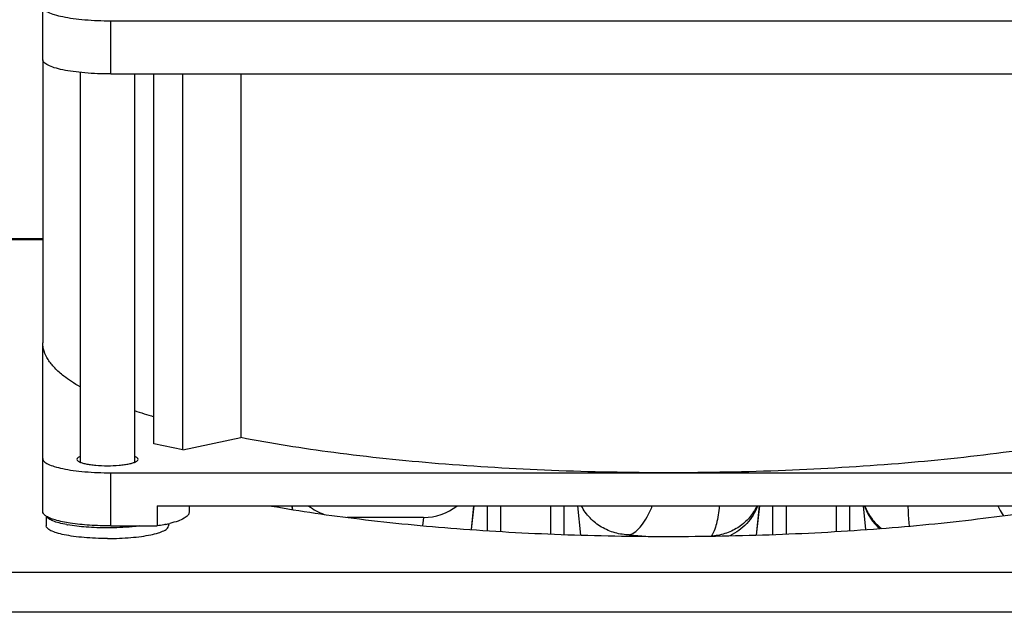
# Model space of a CAD drawing. Extents: x -1747 to 1181, y 8 to 1619.
# Tile 27 of 72: x -946 to -874, y 961 to 1004. Entities that reach past the tile are written whole.
import ezdxf

# ---------------------------------------------------------------- set-up
doc = ezdxf.new("R2010")
doc.units = 0
doc.header["$LTSCALE"] = 65.395
doc.layers.get('0').update_dxf_attribs({"linetype": 'CONTINUOUS'})
doc.layers.add('3_ALL_AXES', color=7, linetype='CONTINUOUS')

msp = doc.modelspace()

# ---------------------------------------------------------------- linework, layer by layer
at = {"color": 7, "linetype": 'CONTINUOUS'}
for p, q in [((-944.631, 1001.33), (-944.631, 1005.976)), ((-939.631, 1004.203), (-857.631, 1004.203)), ((-939.631, 1000.291), (-857.631, 1000.291)), ((-936.461, 973.086), (-936.461, 1000.291)), ((-934.34, 972.645), (-934.34, 1000.291)), ((-930.08, 1000.291), (-930.08, 973.53)), ((-944.631, 968.073), (-944.631, 980.51)), ((-934.34, 972.645), (-936.461, 973.086)), ((-934.34, 972.645), (-930.08, 973.53)), ((-939.631, 970.946), (-857.631, 970.946)), ((-936.216, 968.501), (-936.216, 967.034)), ((-936.216, 968.501), (-861.047, 968.501)), ((-933.881, 968.501), (-933.881, 968.021)), ((-939.631, 967.034), (-936.216, 967.034))]:
    msp.add_line(p, q, dxfattribs=at)
at = {"color": 9, "linetype": 'CONTINUOUS'}
for p, q in [((-939.631, 1000.291), (-939.631, 1004.203)), ((-944.631, 988.094), (-967.082, 988.094)), ((-939.631, 967.034), (-939.631, 970.946)), ((-927.291, 968.409), (-927.291, 968.501)), ((-926.325, 968.501), (-926.298, 968.243)), ((-913.12, 966.764), (-912.938, 968.501)), ((-911.971, 968.501), (-911.971, 966.686)), ((-910.976, 968.501), (-910.976, 966.624)), ((-907.287, 966.44), (-907.287, 968.501)), ((-906.291, 966.401), (-906.291, 968.501)), ((-905.325, 968.501), (-905.1, 966.362)), ((-892.162, 966.362), (-891.938, 968.501)), ((-890.971, 968.501), (-890.971, 966.401)), ((-889.976, 968.501), (-889.976, 966.44)), ((-886.287, 966.624), (-886.287, 968.501)), ((-885.291, 966.686), (-885.291, 968.501)), ((-884.325, 968.501), (-884.142, 966.764)), ((-916.639, 967.66), (-916.705, 967.053)), ((-901.475, 966.284), (-901.485, 966.381)), ((-840.631, 963.611), (-964.631, 963.611)), ((-840.631, 960.677), (-964.631, 960.677))]:
    msp.add_line(p, q, dxfattribs=at)
at = {"color": 3, "linetype": 'CONTINUOUS'}
msp.add_line((-944.631, 988.16), (-965.631, 988.16), dxfattribs=at)
at = {"color": 6, "linetype": 'CONTINUOUS'}
for p, q in [((-926.313, 968.501), (-926.286, 968.241)), ((-912.949, 968.501), (-913.131, 966.764)), ((-905.313, 968.501), (-905.089, 966.362)), ((-891.949, 968.501), (-892.174, 966.362)), ((-884.313, 968.501), (-884.131, 966.764)), ((-916.639, 967.66), (-922.262, 967.66))]:
    msp.add_line(p, q, dxfattribs=at)
at = {"color": 7, "linetype": 'CONTINUOUS'}
for centre, radius, start, end in [((-924.318, 1015.525), 42.24, 251.25704, 253.27718), ((-941.106, 976.673), 9.709, 259.50506, 259.78967), ((-937.506, 976.198), 9.25, 282.02314, 283.84127)]:
    msp.add_arc(centre, radius, start, end, dxfattribs=at)
at = {"color": 6, "linetype": 'CONTINUOUS'}
for centre, start, end in [((-922.623, 971.66), 232.18771, 250.7137), ((-916.639, 971.66), 270, 307.8122)]:
    msp.add_arc(centre, 4, start, end, dxfattribs=at)
at = {"color": 9, "linetype": 'CONTINUOUS'}
for centre, radius, start, end in [((-880.499, 969.783), 3.929, 199.05456, 228.53144), ((-886.864, 1116.666), 150.995, 264.44323, 264.89315)]:
    msp.add_arc(centre, radius, start, end, dxfattribs=at)
at = {"color": 7, "linetype": 'CONTINUOUS'}
for points, knots in [([(-944.631, 1005.243), (-944.631, 1005.168), (-944.557, 1005.046), (-944.409, 1004.931), (-944.163, 1004.792), (-943.745, 1004.641), (-943.127, 1004.49), (-942.377, 1004.366), (-941.522, 1004.273), (-940.595, 1004.216), (-939.956, 1004.203), (-939.631, 1004.203)], [0, 0, 0, 0, 0.042651, 0.072103, 0.108434, 0.202658, 0.32457, 0.470652, 0.635953, 0.814572, 1, 1, 1, 1]), ([(-939.631, 1000.291), (-939.956, 1000.291), (-940.595, 1000.303), (-941.522, 1000.361), (-942.377, 1000.454), (-943.127, 1000.578), (-943.745, 1000.729), (-944.163, 1000.879), (-944.409, 1001.018), (-944.557, 1001.134), (-944.631, 1001.255), (-944.631, 1001.33)], [0, 0, 0, 0, 0.185428, 0.364047, 0.529348, 0.67543, 0.797342, 0.891566, 0.927897, 0.957349, 1, 1, 1, 1]), ([(-941.897, 977.262), (-942.113, 977.386), (-942.519, 977.635), (-943.153, 978.088), (-943.748, 978.611), (-944.249, 979.228), (-944.559, 979.861), (-944.631, 980.301), (-944.631, 980.51)], [0, 0, 0, 0, 0.168806, 0.322796, 0.527367, 0.703698, 0.858053, 1, 1, 1, 1]), ([(-898.631, 970.946), (-901.5, 970.946), (-907.143, 971.055), (-915.355, 971.541), (-922.98, 972.331), (-927.815, 973.089), (-930.08, 973.53)], [0, 0, 0, 0, 0.272425, 0.535654, 0.780868, 1, 1, 1, 1]), ([(-867.182, 973.53), (-869.448, 973.089), (-874.283, 972.331), (-881.908, 971.541), (-890.12, 971.055), (-895.762, 970.946), (-898.631, 970.946)], [0, 0, 0, 0, 0.219132, 0.464346, 0.727575, 1, 1, 1, 1]), ([(-944.631, 971.986), (-944.631, 971.911), (-944.557, 971.789), (-944.409, 971.674), (-944.163, 971.535), (-943.745, 971.384), (-943.127, 971.233), (-942.377, 971.109), (-941.522, 971.016), (-940.595, 970.959), (-939.956, 970.946), (-939.631, 970.946)], [0, 0, 0, 0, 0.042651, 0.072103, 0.108434, 0.202658, 0.32457, 0.470652, 0.635953, 0.814572, 1, 1, 1, 1]), ([(-944.423, 967.776), (-944.455, 967.798), (-944.551, 967.872), (-944.631, 967.989), (-944.631, 968.073)], [0, 0, 0, 0, 0.315078, 1, 1, 1, 1]), ([(-933.881, 968.021), (-933.881, 967.942), (-933.948, 967.815), (-934.093, 967.687), (-934.328, 967.537), (-934.732, 967.37), (-935.09, 967.267), (-935.293, 967.217)], [0, 0, 0, 0, 0.138966, 0.230911, 0.342568, 0.629272, 1, 1, 1, 1]), ([(-939.631, 967.034), (-940.156, 967.034), (-941.156, 967.065), (-942.527, 967.207), (-943.508, 967.397), (-944.106, 967.6), (-944.333, 967.714), (-944.423, 967.776)], [0, 0, 0, 0, 0.322138, 0.613018, 0.845208, 0.932931, 1, 1, 1, 1]), ([(-942.874, 967.127), (-943.065, 967.162), (-943.407, 967.236), (-943.854, 967.376), (-944.17, 967.525), (-944.323, 967.66), (-944.358, 967.73)], [0, 0, 0, 0, 0.356191, 0.643447, 0.85667, 1, 1, 1, 1]), ([(-939.881, 966.89), (-940.405, 966.89), (-941.391, 966.924), (-942.372, 967.036), (-942.827, 967.118)], [0, 0, 0, 0, 0.531868, 1, 1, 1, 1]), ([(-937.502, 967.031), (-937.686, 967.007), (-938.476, 966.921), (-939.272, 966.89), (-939.881, 966.89)], [0, 0, 0, 0, 0.233457, 1, 1, 1, 1]), ([(-935.579, 967.151), (-935.63, 967.141), (-935.841, 967.097), (-936.053, 967.06), (-936.216, 967.034)], [0, 0, 0, 0, 0.238952, 1, 1, 1, 1])]:
    msp.add_open_spline(points, degree=3, knots=knots, dxfattribs=at)
at = {"color": 9, "linetype": 'CONTINUOUS'}
for points, knots in [([(-901.485, 966.381), (-901.847, 966.38), (-902.573, 966.477), (-903.581, 966.907), (-904.435, 967.59), (-904.861, 968.182), (-905.029, 968.5)], [0, 0, 0, 0, 0.25078, 0.501127, 0.750868, 1, 1, 1, 1]), ([(-901.485, 966.381), (-901.324, 966.434), (-900.993, 966.633), (-900.562, 967.096), (-900.156, 967.732), (-899.929, 968.228), (-899.821, 968.501)], [0, 0, 0, 0, 0.183917, 0.409536, 0.682104, 1, 1, 1, 1]), ([(-894.898, 968.499), (-894.932, 968.058), (-895.014, 967.438), (-895.248, 966.704), (-895.398, 966.41), (-895.484, 966.288)], [0, 0, 0, 0, 0.574496, 0.806643, 1, 1, 1, 1]), ([(-892.133, 968.5), (-892.271, 968.196), (-892.64, 967.62), (-893.411, 966.934), (-894.348, 966.465), (-895.038, 966.318), (-895.388, 966.287)], [0, 0, 0, 0, 0.243758, 0.491663, 0.744036, 1, 1, 1, 1]), ([(-892.077, 968.5), (-892.256, 968.026), (-892.807, 967.137), (-893.655, 966.526), (-894.117, 966.312)], [0, 0, 0, 0, 0.498849, 1, 1, 1, 1]), ([(-884.192, 968.5), (-884.071, 968.178), (-883.736, 967.563), (-883.247, 967.062), (-882.974, 966.848)], [0, 0, 0, 0, 0.497693, 1, 1, 1, 1]), ([(-880.902, 967.019), (-880.918, 967.128), (-880.979, 967.619), (-880.995, 968.115), (-880.994, 968.5)], [0, 0, 0, 0, 0.222062, 1, 1, 1, 1]), ([(-874.414, 968.5), (-874.382, 968.437), (-874.258, 968.193), (-874.12, 967.957), (-874.008, 967.788)], [0, 0, 0, 0, 0.259364, 1, 1, 1, 1])]:
    msp.add_open_spline(points, degree=3, knots=knots, dxfattribs=at)
at = {"layer": '3_ALL_AXES', "color": 7, "linetype": 'CONTINUOUS'}
for p, q in [((-944.631, 1001.33), (-944.631, 980.51)), ((-941.881, 1000.403), (-941.881, 971.72)), ((-937.881, 1000.291), (-937.881, 971.72)), ((-944.381, 967.751), (-944.381, 967.043)), ((-935.381, 967.197), (-935.381, 967.043))]:
    msp.add_line(p, q, dxfattribs=at)
for points, knots in [([(-941.882, 972.148), (-941.919, 972.133), (-941.984, 972.102), (-942.079, 972.043), (-942.131, 971.976), (-942.131, 971.934)], [0, 0, 0, 0, 0.349924, 0.627347, 1, 1, 1, 1]), ([(-942.131, 971.934), (-942.131, 971.9), (-942.098, 971.845), (-942.031, 971.793), (-941.921, 971.731), (-941.732, 971.663), (-941.454, 971.595), (-941.117, 971.539), (-940.587, 971.482), (-939.881, 971.455), (-939.176, 971.482), (-938.646, 971.539), (-938.308, 971.595), (-938.03, 971.663), (-937.842, 971.731), (-937.731, 971.793), (-937.664, 971.845), (-937.631, 971.9), (-937.631, 971.934)], [0, 0, 0, 0, 0.021325, 0.036054, 0.054224, 0.101339, 0.162299, 0.235345, 0.318003, 0.5, 0.681997, 0.764655, 0.837701, 0.898661, 0.945776, 0.963946, 0.978675, 1, 1, 1, 1]), ([(-937.631, 971.934), (-937.631, 971.976), (-937.684, 972.043), (-937.778, 972.102), (-937.843, 972.133), (-937.88, 972.148)], [0, 0, 0, 0, 0.372653, 0.650076, 1, 1, 1, 1]), ([(-939.881, 966.107), (-940.173, 966.107), (-940.748, 966.119), (-941.582, 966.17), (-942.352, 966.254), (-943.027, 966.366), (-943.583, 966.502), (-943.96, 966.637), (-944.181, 966.762), (-944.315, 966.867), (-944.381, 966.976), (-944.381, 967.043)], [0, 0, 0, 0, 0.18505, 0.364055, 0.529427, 0.675447, 0.797289, 0.891585, 0.927897, 0.957327, 1, 1, 1, 1]), ([(-939.881, 966.107), (-939.589, 966.107), (-939.014, 966.119), (-938.18, 966.17), (-937.41, 966.254), (-936.735, 966.366), (-936.179, 966.502), (-935.803, 966.637), (-935.582, 966.762), (-935.448, 966.867), (-935.381, 966.976), (-935.381, 967.043)], [0, 0, 0, 0, 0.18505, 0.364055, 0.529427, 0.675447, 0.797289, 0.891585, 0.927897, 0.957327, 1, 1, 1, 1])]:
    msp.add_open_spline(points, degree=3, knots=knots, dxfattribs=at)
at = {"layer": '3_ALL_AXES', "color": 3, "linetype": 'CONTINUOUS'}
for points, knots in [([(-927.825, 968.499), (-925.68, 968.119), (-921.143, 967.464), (-914.038, 966.778), (-906.455, 966.357), (-901.265, 966.263), (-898.631, 966.263)], [0, 0, 0, 0, 0.222983, 0.468838, 0.730416, 1, 1, 1, 1]), ([(-898.631, 966.263), (-895.997, 966.263), (-890.807, 966.357), (-883.225, 966.778), (-876.119, 967.464), (-871.583, 968.119), (-869.438, 968.499)], [0, 0, 0, 0, 0.269584, 0.531162, 0.777017, 1, 1, 1, 1])]:
    msp.add_open_spline(points, degree=3, knots=knots, dxfattribs=at)

doc.saveas('drawing.dxf')
